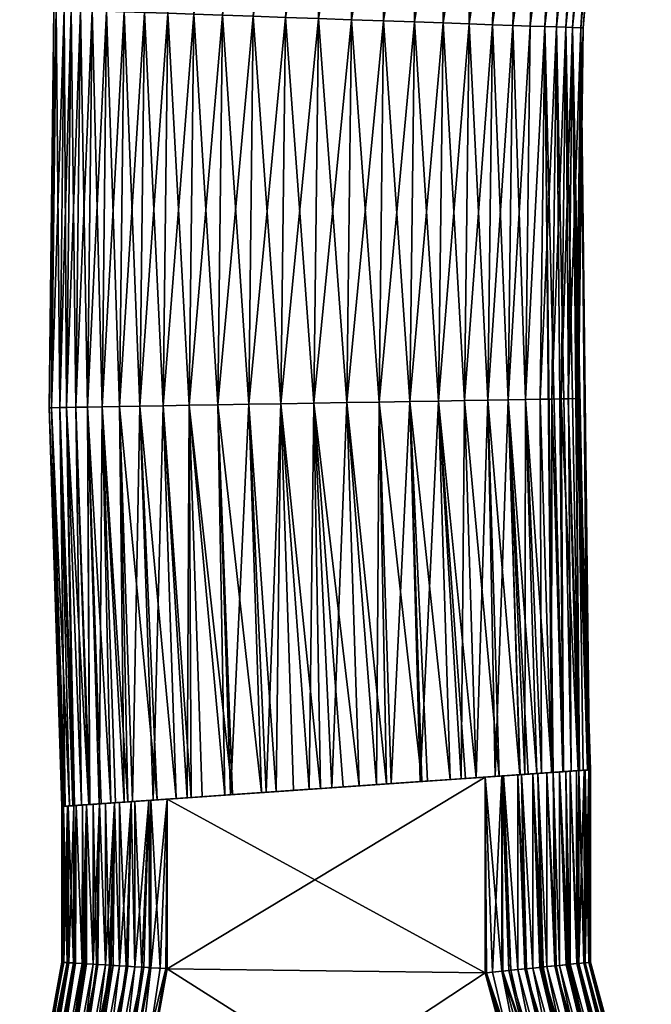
# Model space of a CAD drawing. Header units: centimetres. Extents: x -122 to 379, y -774 to 83.
# Tile 14 of 256: x 337 to 350, y -745 to -726. Entities that reach past the tile are written whole.
import ezdxf

# ---------------------------------------------------------------- set-up
doc = ezdxf.new("R2010")
doc.units = ezdxf.units.CM
doc.layers.get('0').update_dxf_attribs({"true_color": 0x1c1cb1})

msp = doc.modelspace()

# ---------------------------------------------------------------- meshes
at = {"color": 111, "true_color": 0x99e4b8}
mesh = msp.add_polyface(dxfattribs=at)
corners = [(338.342, -726.12, 1.735), (338.963, -718.573, 1.735), (338.474, -726.124, 1.344), (339.095, -718.585, 1.344), (338.65, -726.131, 0.943), (339.27, -718.601, 0.943), (338.872, -726.138, 0.538), (343.78, -719.001, -1.865), (343.174, -726.29, -1.865), (343.155, -718.946, -1.827), (342.547, -726.268, -1.827), (342.545, -718.892, -1.712), (341.935, -726.247, -1.712), (341.962, -718.84, -1.526), (341.351, -726.226, -1.526), (341.419, -718.792, -1.277), (340.805, -726.207, -1.277), (340.923, -718.748, -0.976), (340.308, -726.189, -0.976), (340.481, -718.708, -0.633), (339.864, -726.173, -0.633), (340.095, -718.674, -0.259), (339.477, -726.16, -0.259), (339.766, -718.645, 0.135), (339.147, -726.148, 0.135), (343.801, -726.312, -1.827), (343.713, -733.586, -1.827), (343.086, -733.597, -1.865), (342.459, -733.608, -1.827), (341.847, -733.619, -1.712), (341.263, -733.629, -1.526), (340.717, -733.638, -1.277), (340.22, -733.646, -0.976), (339.776, -733.654, -0.633), (339.389, -733.661, -0.259), (338.807, -718.559, 2.471), (338.185, -726.114, 2.471), (338.254, -733.68, 1.735), (339.059, -733.667, 0.135), (339.492, -718.62, 0.538), (338.185, -726.114, 3.798), (338.807, -718.559, 3.798), (338.141, -726.113, 3.135), (338.053, -733.684, 3.135), (341.935, -726.247, 7.981), (342.547, -726.268, 8.096), (343.155, -718.946, 8.096), (339.147, -726.148, 6.135), (339.766, -718.645, 6.135), (338.872, -726.138, 5.731), (339.492, -718.62, 5.731), (338.65, -726.131, 5.326), (339.27, -718.601, 5.326), (338.474, -726.124, 4.925), (339.095, -718.585, 4.925), (338.342, -726.12, 4.535), (343.174, -726.29, 8.135), (344.405, -719.057, 8.096), (343.78, -719.001, 8.135), (341.351, -726.226, 7.795), (341.263, -733.629, 7.795), (342.545, -718.892, 7.981), (340.308, -726.189, 7.245), (340.805, -726.207, 7.546), (341.419, -718.792, 7.546), (340.923, -718.748, 7.245), (338.097, -733.683, 3.798), (338.963, -718.573, 4.535), (340.095, -718.674, 6.528), (339.477, -726.16, 6.528), (339.059, -733.667, 6.135), (339.864, -726.173, 6.902), (339.776, -733.654, 6.902), (340.481, -718.708, 6.902), (339.389, -733.661, 6.528), (340.717, -733.638, 7.546), (341.962, -718.84, 7.795), (342.459, -733.608, 8.096), (338.763, -718.555, 3.135), (338.097, -733.683, 2.471)]
mesh.append_faces([[corners[k] for k in face] for face in [(0, 1, 2, 0), (2, 1, 3, 2), (2, 3, 4, 2), (4, 3, 5, 4), (4, 5, 6, 4), (7, 8, 9, 7), (9, 8, 10, 9), (11, 10, 12, 11), (13, 12, 14, 13), (15, 14, 16, 15), (17, 16, 18, 17), (19, 18, 20, 19), (21, 20, 22, 21), (23, 22, 24, 23), (25, 26, 8, 25), (8, 27, 10, 8), (10, 28, 12, 10), (12, 29, 14, 12), (14, 30, 16, 14), (16, 31, 18, 16), (18, 32, 20, 18), (20, 33, 22, 20), (22, 34, 24, 22), (35, 0, 36, 35), (36, 0, 37, 36), (24, 38, 6, 24), (24, 6, 39, 24), (40, 41, 42, 40), (40, 42, 43, 40), (44, 45, 46, 44), (47, 48, 49, 47), (49, 48, 50, 49), (49, 50, 51, 49), (51, 50, 52, 51), (51, 52, 53, 51), (53, 52, 54, 53), (53, 54, 55, 53), (56, 57, 58, 56), (59, 60, 44, 59), (59, 44, 61, 59), (62, 63, 64, 62), (62, 64, 65, 62), (40, 66, 55, 40), (40, 55, 67, 40), (68, 47, 69, 68), (69, 47, 70, 69), (65, 71, 62, 65), (62, 71, 72, 62), (73, 69, 71, 73), (71, 69, 74, 71), (63, 75, 59, 63), (63, 59, 76, 63), (58, 46, 45, 58), (58, 45, 56, 58), (56, 45, 77, 56), (78, 36, 42, 78), (42, 36, 79, 42)]], dxfattribs={"vtx3": -1, "color": 111})
mesh = msp.add_polyface(dxfattribs=at)
corners = [(347.476, -726.442, 0.538), (348.068, -719.383, 0.538), (347.698, -726.45, 0.943), (348.29, -719.402, 0.943), (347.874, -726.456, 1.344), (348.465, -719.418, 1.344), (348.006, -726.461, 1.735), (348.163, -726.467, 2.471), (348.597, -719.43, 1.735), (348.753, -719.444, 2.471), (348.207, -726.468, 3.135), (348.798, -719.448, 3.135), (347.794, -719.358, 0.135), (347.201, -726.432, 0.135), (347.465, -719.329, -0.259), (346.871, -726.421, -0.259), (347.079, -719.295, -0.633), (346.484, -726.407, -0.633), (346.637, -719.255, -0.976), (346.04, -726.392, -0.976), (346.141, -719.211, -1.277), (345.543, -726.374, -1.277), (345.598, -719.163, -1.526), (344.997, -726.355, -1.526), (345.015, -719.111, -1.712), (344.413, -726.334, -1.712), (344.405, -719.057, -1.827), (343.801, -726.312, -1.827), (343.78, -719.001, -1.865), (343.174, -726.29, -1.865), (344.91, -733.566, -1.526), (344.325, -733.576, -1.712), (345.543, -726.374, 7.546), (346.141, -719.211, 7.546), (344.997, -726.355, 7.795), (345.598, -719.163, 7.795), (344.413, -726.334, 7.981), (345.015, -719.111, 7.981), (343.801, -726.312, 8.096), (344.405, -719.057, 8.096), (343.174, -726.29, 8.135), (347.698, -726.45, 5.326), (348.29, -719.402, 5.326), (347.476, -726.442, 5.731), (348.068, -719.383, 5.731), (347.201, -726.433, 6.135), (347.794, -719.358, 6.135), (346.871, -726.421, 6.528), (347.465, -719.329, 6.528), (346.484, -726.407, 6.902), (347.079, -719.295, 6.902), (346.637, -719.255, 7.245), (346.04, -726.392, 7.245), (348.753, -719.444, 3.798), (348.597, -719.43, 4.535), (348.006, -726.461, 4.535), (348.163, -726.467, 3.798), (348.465, -719.418, 4.925), (347.874, -726.456, 4.925)]
mesh.append_faces([[corners[k] for k in face] for face in [(0, 1, 2, 0), (2, 1, 3, 2), (2, 3, 4, 2), (4, 3, 5, 4), (4, 5, 6, 4), (7, 8, 9, 7), (10, 7, 9, 10), (10, 9, 11, 10), (7, 6, 8, 7), (8, 6, 5, 8), (12, 13, 14, 12), (14, 13, 15, 14), (14, 15, 16, 14), (16, 15, 17, 16), (16, 17, 18, 16), (18, 17, 19, 18), (18, 19, 20, 18), (20, 19, 21, 20), (20, 21, 22, 20), (22, 21, 23, 22), (22, 23, 24, 22), (24, 23, 25, 24), (24, 25, 26, 24), (26, 25, 27, 26), (26, 27, 28, 26), (28, 27, 29, 28), (12, 1, 0, 12), (12, 0, 13, 12), (23, 30, 25, 23), (25, 31, 27, 25), (32, 33, 34, 32), (34, 33, 35, 34), (34, 35, 36, 34), (36, 35, 37, 36), (36, 37, 38, 36), (38, 37, 39, 38), (38, 39, 40, 38), (41, 42, 43, 41), (43, 42, 44, 43), (43, 44, 45, 43), (45, 44, 46, 45), (45, 46, 47, 45), (47, 46, 48, 47), (47, 48, 49, 47), (49, 48, 50, 49), (51, 33, 32, 51), (51, 32, 52, 51), (50, 51, 52, 50), (50, 52, 49, 50), (53, 54, 55, 53), (53, 55, 56, 53), (54, 57, 58, 54), (54, 58, 55, 54), (57, 42, 41, 57), (57, 41, 58, 57), (11, 53, 56, 11), (11, 56, 10, 11)]], dxfattribs={"vtx3": -1, "color": 111})
mesh = msp.add_polyface(dxfattribs=at)
corners = [(343.713, -733.586, 8.096), (343.086, -733.597, 8.135), (343.43, -740.903, 8.133), (342.459, -733.608, -1.827), (343.086, -733.597, -1.865), (343.214, -740.918, -1.864), (342.368, -740.977, -1.774), (341.847, -733.619, -1.712), (344.997, -726.355, -1.526), (345.455, -733.557, -1.277), (344.91, -733.566, -1.526), (344.413, -726.334, -1.712), (344.325, -733.576, -1.712), (343.801, -726.312, -1.827), (343.713, -733.586, -1.827), (343.174, -726.29, -1.865), (342.547, -726.268, -1.827), (341.935, -726.247, -1.712), (341.351, -726.226, -1.526), (341.263, -733.629, -1.526), (340.805, -726.207, -1.277), (340.717, -733.638, -1.277), (340.308, -726.189, -0.976), (340.22, -733.646, -0.976), (339.864, -726.173, -0.633), (339.776, -733.654, -0.633), (339.477, -726.16, -0.259), (339.389, -733.661, -0.259), (338.254, -733.68, 1.735), (338.342, -726.12, 1.735), (338.386, -733.678, 1.344), (338.474, -726.124, 1.344), (338.562, -733.675, 0.943), (338.65, -726.131, 0.943), (338.784, -733.671, 0.538), (338.872, -726.138, 0.538), (339.059, -733.667, 0.135), (338.185, -726.114, 2.471), (338.097, -733.683, 2.471), (339.147, -726.148, 0.135), (345.139, -740.785, -1.518), (344.467, -740.831, -1.734), (343.945, -740.867, -1.811), (342.459, -733.608, 8.096), (342.547, -726.268, 8.096), (341.847, -733.619, 7.981), (341.935, -726.247, 7.981), (341.263, -733.629, 7.795), (340.717, -733.638, 7.546), (341.351, -726.226, 7.795), (340.22, -733.646, 7.245), (340.805, -726.207, 7.546), (340.308, -726.189, 7.245), (339.059, -733.667, 6.135), (339.147, -726.148, 6.135), (338.784, -733.671, 5.731), (338.872, -726.138, 5.731), (338.562, -733.675, 5.326), (338.65, -726.131, 5.326), (338.386, -733.678, 4.925), (338.474, -726.124, 4.925), (338.254, -733.68, 4.535), (338.342, -726.12, 4.535), (338.097, -733.683, 3.798), (338.053, -733.684, 3.135), (338.185, -726.114, 3.798), (339.477, -726.16, 6.528), (339.389, -733.661, 6.528), (339.776, -733.654, 6.902), (339.864, -726.173, 6.902), (344.91, -733.566, 7.795), (345.543, -726.374, 7.546), (344.997, -726.355, 7.795), (344.325, -733.576, 7.981), (344.413, -726.334, 7.981), (343.801, -726.312, 8.096), (343.174, -726.29, 8.135), (344.276, -740.844, 8.044), (344.554, -740.825, 7.965), (342.998, -740.933, 8.124), (338.141, -726.113, 3.135)]
mesh.append_faces([[corners[k] for k in face] for face in [(0, 1, 2, 0), (3, 4, 5, 3), (3, 6, 7, 3), (8, 9, 10, 8), (11, 10, 12, 11), (13, 12, 14, 13), (15, 14, 4, 15), (16, 4, 3, 16), (17, 3, 7, 17), (18, 7, 19, 18), (20, 19, 21, 20), (22, 21, 23, 22), (24, 23, 25, 24), (26, 25, 27, 26), (28, 29, 30, 28), (30, 29, 31, 30), (30, 31, 32, 30), (32, 31, 33, 32), (32, 33, 34, 32), (34, 33, 35, 34), (34, 35, 36, 34), (37, 28, 38, 37), (27, 36, 39, 27), (10, 40, 12, 10), (12, 41, 14, 12), (14, 42, 4, 14), (43, 44, 45, 43), (45, 44, 46, 45), (45, 46, 47, 45), (48, 47, 49, 48), (50, 51, 52, 50), (53, 54, 55, 53), (55, 54, 56, 55), (55, 56, 57, 55), (57, 56, 58, 57), (57, 58, 59, 57), (59, 58, 60, 59), (59, 60, 61, 59), (61, 60, 62, 61), (61, 62, 63, 61), (64, 63, 65, 64), (66, 53, 67, 66), (52, 68, 50, 52), (69, 67, 68, 69), (50, 48, 51, 50), (70, 71, 72, 70), (70, 72, 73, 70), (73, 72, 74, 73), (73, 74, 0, 73), (0, 74, 75, 0), (0, 75, 1, 0), (1, 75, 76, 1), (0, 77, 73, 0), (73, 78, 70, 73), (76, 43, 1, 76), (1, 43, 79, 1), (80, 38, 64, 80)]], dxfattribs={"vtx3": -1, "color": 111})
mesh = msp.add_polyface(dxfattribs=at)
corners = [(346.783, -733.534, 6.528), (346.396, -733.54, 6.902), (346.534, -740.688, 6.979), (348.12, -733.511, 3.135), (348.325, -740.564, 2.681), (348.163, -726.467, 2.471), (348.207, -726.468, 3.135), (348.29, -740.566, 2.473), (348.006, -726.461, 1.735), (348.205, -740.572, 1.959), (348.133, -740.577, 1.738), (347.874, -726.456, 1.344), (347.975, -740.588, 1.251), (347.698, -726.45, 0.943), (347.825, -740.599, 0.95), (347.476, -726.442, 0.538), (344.91, -733.566, -1.526), (345.455, -733.557, -1.277), (345.679, -740.747, -1.263), (346.783, -733.534, -0.259), (347.002, -740.656, -0.25), (346.396, -733.54, -0.633), (346.611, -740.683, -0.644), (345.952, -733.548, -0.976), (346.174, -740.713, -0.965), (347.637, -740.612, 0.574), (347.612, -740.613, 0.54), (347.113, -733.528, 0.135), (347.328, -740.633, 0.143), (347.201, -726.432, 0.135), (346.871, -726.421, -0.259), (346.484, -726.407, -0.633), (346.04, -726.392, -0.976), (345.543, -726.374, -1.277), (344.997, -726.355, -1.526), (345.455, -733.557, 7.546), (345.543, -726.374, 7.546), (344.91, -733.566, 7.795), (347.611, -733.52, 5.326), (347.698, -726.45, 5.326), (347.388, -733.523, 5.731), (347.476, -726.442, 5.731), (347.113, -733.528, 6.135), (347.201, -726.433, 6.135), (346.871, -726.421, 6.528), (346.484, -726.407, 6.902), (346.04, -726.392, 7.245), (345.952, -733.548, 7.245), (345.89, -740.733, 7.432), (346.174, -740.713, 7.232), (345.106, -740.787, 7.809), (348.163, -726.467, 3.798), (348.006, -726.461, 4.535), (347.918, -733.514, 4.535), (348.075, -733.511, 3.798), (348.137, -740.577, 4.533), (347.874, -726.456, 4.925), (347.786, -733.516, 4.925), (348.109, -740.579, 4.65), (347.834, -740.598, 5.324), (347.097, -740.649, 6.433), (347.415, -740.627, 6.033), (347.602, -740.614, 5.723), (348.294, -740.566, 3.798)]
mesh.append_faces([[corners[k] for k in face] for face in [(0, 1, 2, 0), (3, 4, 5, 3), (3, 5, 6, 3), (5, 7, 8, 5), (8, 9, 10, 8), (8, 10, 11, 8), (11, 10, 12, 11), (11, 12, 13, 11), (13, 12, 14, 13), (13, 14, 15, 13), (16, 17, 18, 16), (19, 20, 21, 19), (21, 22, 23, 21), (23, 24, 17, 23), (15, 25, 26, 15), (15, 26, 27, 15), (27, 28, 19, 27), (29, 15, 27, 29), (29, 27, 30, 29), (30, 27, 19, 30), (30, 19, 31, 30), (31, 19, 21, 31), (31, 21, 32, 31), (32, 21, 23, 32), (32, 23, 33, 32), (33, 23, 17, 33), (33, 17, 34, 33), (35, 36, 37, 35), (38, 39, 40, 38), (40, 39, 41, 40), (40, 41, 42, 40), (42, 41, 43, 42), (42, 43, 0, 42), (0, 43, 44, 0), (0, 44, 1, 0), (1, 44, 45, 1), (46, 36, 35, 46), (46, 35, 47, 46), (47, 35, 48, 47), (45, 46, 47, 45), (45, 47, 1, 45), (1, 47, 49, 1), (37, 50, 35, 37), (51, 52, 53, 51), (51, 53, 54, 51), (54, 53, 55, 54), (52, 56, 57, 52), (52, 57, 53, 52), (53, 57, 58, 53), (56, 39, 38, 56), (56, 38, 57, 56), (57, 38, 59, 57), (0, 60, 42, 0), (42, 61, 40, 42), (40, 62, 38, 40), (6, 51, 54, 6), (6, 54, 3, 6), (3, 54, 63, 3)]], dxfattribs={"vtx3": -1, "color": 111})
mesh = msp.add_polyface(dxfattribs=at)
corners = [(348.286, -740.567, 3.901), (348.294, -740.566, 3.798), (348.075, -733.511, 3.798), (348.345, -740.562, 3.135), (348.325, -740.564, 2.681), (348.12, -733.511, 3.135), (348.29, -740.566, 2.473), (348.163, -726.467, 2.471), (348.205, -740.572, 1.959), (348.006, -726.461, 1.735), (346.396, -733.54, -0.633), (347.002, -740.656, -0.25), (346.611, -740.683, -0.644), (345.952, -733.548, -0.976), (346.174, -740.713, -0.965), (345.455, -733.557, -1.277), (345.969, -740.727, -1.115), (345.679, -740.747, -1.263), (347.825, -740.599, 0.95), (347.637, -740.612, 0.574), (347.476, -726.442, 0.538), (347.113, -733.528, 0.135), (347.612, -740.613, 0.54), (347.328, -740.633, 0.143), (346.783, -733.534, -0.259), (347.163, -740.644, -0.088), (343.214, -740.918, -1.864), (342.698, -740.954, -1.81), (342.459, -733.608, -1.827), (342.368, -740.977, -1.774), (341.847, -733.619, -1.712), (342.09, -740.996, -1.696), (345.249, -740.777, -1.483), (344.91, -733.566, -1.526), (345.139, -740.785, -1.518), (344.325, -733.576, -1.712), (344.467, -740.831, -1.734), (343.713, -733.586, -1.827), (343.945, -740.867, -1.811), (343.086, -733.597, -1.865), (343.646, -740.888, -1.855), (345.952, -733.548, 7.245), (345.89, -740.733, 7.432), (346.174, -740.713, 7.232), (346.396, -733.54, 6.902), (346.534, -740.688, 6.979), (343.43, -740.903, 8.133), (343.945, -740.867, 8.079), (343.713, -733.586, 8.096), (344.276, -740.844, 8.044), (344.325, -733.576, 7.981), (344.554, -740.825, 7.965), (344.91, -733.566, 7.795), (345.106, -740.787, 7.809), (345.455, -733.557, 7.546), (345.679, -740.747, 7.533), (348.137, -740.577, 4.533), (347.918, -733.514, 4.535), (348.109, -740.579, 4.65), (347.786, -733.516, 4.925), (347.834, -740.598, 5.324), (347.006, -740.655, 6.522), (346.783, -733.534, 6.528), (347.097, -740.649, 6.433), (347.113, -733.528, 6.135), (347.415, -740.627, 6.033), (347.388, -733.523, 5.731), (347.602, -740.614, 5.723), (347.611, -733.52, 5.326), (347.817, -740.599, 5.367), (341.847, -733.619, 7.981), (342.177, -740.99, 8.003), (342.459, -733.608, 8.096), (342.699, -740.954, 8.08), (342.998, -740.933, 8.124), (343.086, -733.597, 8.135), (348.346, -740.562, 8.635), (348.346, -740.563, -2.365), (347.975, -740.588, 1.251), (348.133, -740.577, 1.738)]
mesh.append_faces([[corners[k] for k in face] for face in [(0, 1, 2, 0), (3, 4, 5, 3), (4, 6, 7, 4), (6, 8, 9, 6), (10, 11, 12, 10), (13, 12, 14, 13), (15, 14, 16, 15), (15, 16, 17, 15), (18, 19, 20, 18), (21, 22, 23, 21), (24, 23, 25, 24), (24, 25, 11, 24), (26, 27, 28, 26), (28, 27, 29, 28), (30, 29, 31, 30), (17, 32, 33, 17), (33, 32, 34, 33), (35, 34, 36, 35), (37, 36, 38, 37), (39, 38, 40, 39), (39, 40, 26, 39), (41, 42, 43, 41), (44, 43, 45, 44), (46, 47, 48, 46), (48, 47, 49, 48), (50, 49, 51, 50), (52, 51, 53, 52), (54, 53, 55, 54), (54, 55, 42, 54), (2, 56, 0, 2), (57, 58, 56, 57), (59, 60, 58, 59), (45, 61, 62, 45), (62, 61, 63, 62), (64, 63, 65, 64), (66, 65, 67, 66), (68, 67, 69, 68), (68, 69, 60, 68), (70, 71, 72, 70), (72, 71, 73, 72), (72, 73, 74, 72), (75, 74, 46, 75), (5, 1, 3, 5), (0, 76, 1, 0), (1, 76, 3, 1), (0, 56, 76, 0), (76, 56, 58, 76), (76, 58, 60, 76), (76, 69, 67, 76), (77, 22, 19, 77), (77, 19, 18, 77), (18, 78, 77, 18), (77, 78, 79, 77), (77, 79, 8, 77), (8, 6, 77, 8), (77, 6, 4, 77), (77, 4, 3, 77)]], dxfattribs={"vtx3": -1, "color": 111})
mesh = msp.add_polyface(dxfattribs=at)
corners = [(339.547, -741.172, -0.164), (339.229, -741.194, 0.236), (339.059, -733.667, 0.135), (338.784, -733.671, 0.538), (339.638, -741.166, -0.253), (339.389, -733.661, -0.259), (340.11, -741.133, -0.71), (339.776, -733.654, -0.633), (340.47, -741.108, -0.963), (340.22, -733.646, -0.976), (340.753, -741.088, -1.163), (340.717, -733.638, -1.277), (341.847, -733.619, -1.712), (342.09, -740.996, -1.696), (341.263, -733.629, -1.526), (341.538, -741.034, -1.54), (340.964, -741.074, -1.264), (338.097, -733.683, 2.471), (338.254, -733.68, 1.735), (338.357, -741.254, 2.368), (338.349, -741.255, 2.471), (339.041, -741.207, 0.546), (338.827, -741.222, 0.902), (338.562, -733.675, 0.943), (338.809, -741.223, 0.945), (338.386, -733.678, 1.344), (338.534, -741.242, 1.619), (338.507, -741.244, 1.736), (338.298, -741.258, 3.135), (338.319, -741.257, 3.588), (338.053, -733.684, 3.135), (338.097, -733.683, 3.798), (339.389, -733.661, 6.528), (339.059, -733.667, 6.135), (339.481, -741.177, 6.357), (339.641, -741.165, 6.519), (340.22, -733.646, 7.245), (339.776, -733.654, 6.902), (340.032, -741.138, 6.913), (340.469, -741.108, 7.234), (340.675, -741.094, 7.384), (340.717, -733.638, 7.546), (338.353, -741.255, 3.796), (338.439, -741.249, 4.31), (338.254, -733.68, 4.535), (338.51, -741.244, 4.531), (338.386, -733.678, 4.925), (338.668, -741.233, 5.018), (338.562, -733.675, 5.326), (338.819, -741.222, 5.319), (338.784, -733.671, 5.731), (339.007, -741.209, 5.695), (339.315, -741.188, 6.126), (340.965, -741.074, 7.532), (341.395, -741.044, 7.752), (341.263, -733.629, 7.795), (341.504, -741.036, 7.787), (341.847, -733.619, 7.981), (342.177, -740.99, 8.003)]
mesh.append_faces([[corners[k] for k in face] for face in [(0, 1, 2, 0), (2, 1, 3, 2), (4, 5, 6, 4), (6, 5, 7, 6), (6, 7, 8, 6), (8, 7, 9, 8), (8, 9, 10, 8), (10, 9, 11, 10), (12, 13, 14, 12), (14, 13, 15, 14), (14, 15, 11, 14), (11, 15, 16, 11), (11, 16, 10, 11), (17, 18, 19, 17), (17, 19, 20, 17), (1, 21, 3, 1), (3, 21, 22, 3), (3, 22, 23, 3), (23, 22, 24, 23), (23, 24, 25, 23), (25, 24, 26, 25), (25, 26, 18, 25), (18, 26, 27, 18), (18, 27, 19, 18), (4, 0, 5, 4), (5, 0, 2, 5), (28, 29, 30, 28), (30, 29, 31, 30), (32, 33, 34, 32), (32, 34, 35, 32), (36, 37, 38, 36), (36, 38, 39, 36), (37, 32, 35, 37), (37, 35, 38, 37), (39, 40, 36, 39), (36, 40, 41, 36), (29, 42, 31, 29), (31, 42, 43, 31), (31, 43, 44, 31), (44, 43, 45, 44), (44, 45, 46, 44), (46, 45, 47, 46), (46, 47, 48, 46), (48, 47, 49, 48), (48, 49, 50, 48), (50, 49, 51, 50), (50, 51, 33, 50), (33, 51, 52, 33), (33, 52, 34, 33), (40, 53, 41, 40), (41, 53, 54, 41), (41, 54, 55, 41), (55, 54, 56, 55), (55, 56, 57, 55), (57, 56, 58, 57), (30, 17, 20, 30), (30, 20, 28, 30)]], dxfattribs={"vtx3": -1, "color": 111})
mesh = msp.add_polyface(dxfattribs=at)
corners = [(344.554, -740.825, 7.965), (344.276, -740.844, 8.044), (346.346, -740.701, 10.635), (342.699, -740.954, 8.08), (342.177, -740.99, 8.003), (340.298, -741.12, 10.635), (347.251, -740.638, 10.411), (345.89, -740.733, 7.432), (347.031, -740.654, 10.513), (345.679, -740.747, 7.533), (346.962, -740.658, 10.532), (346.694, -740.677, 10.604), (346.658, -740.679, 10.607), (345.106, -740.787, 7.809), (347.347, -740.632, 10.366), (347.517, -740.62, 10.247), (347.633, -740.612, 10.165), (343.945, -740.867, 8.079), (343.43, -740.903, 8.133), (346.174, -740.713, 7.232), (348.225, -740.571, 9.317), (348.243, -740.57, 9.251), (346.534, -740.688, 6.979), (347.754, -740.604, 10.043), (347.879, -740.595, 9.918), (347.958, -740.589, 9.806), (348.079, -740.581, 9.633), (348.318, -740.564, 8.947), (347.006, -740.655, 6.522), (343.945, -740.867, -1.811), (344.467, -740.831, -1.734), (346.346, -740.701, -4.365), (342.368, -740.977, -1.774), (342.698, -740.954, -1.81), (340.298, -741.12, -4.365), (343.214, -740.918, -1.864), (343.646, -740.888, -1.855), (345.679, -740.747, -1.263), (347.517, -740.62, -3.978), (347.347, -740.632, -4.096), (347.633, -740.612, -3.896), (345.969, -740.727, -1.115), (347.754, -740.604, -3.774), (346.174, -740.713, -0.965), (347.251, -740.638, -4.142), (347.031, -740.654, -4.244), (346.962, -740.658, -4.263), (348.079, -740.581, -3.364), (347.958, -740.589, -3.537), (347.879, -740.595, -3.649), (345.139, -740.785, -1.518), (345.249, -740.777, -1.483), (346.658, -740.679, -4.338), (346.694, -740.677, -4.335), (346.611, -740.683, -0.644), (348.315, -740.565, -2.712), (348.243, -740.57, -2.982), (348.225, -740.571, -3.048), (346.345, -744.419, 10.635), (340.298, -744.341, -4.365), (346.832, -744.371, 10.574), (346.962, -744.358, 10.531), (347.13, -744.341, 10.474), (347.251, -744.329, 10.411), (346.481, -744.406, 10.63), (346.658, -744.388, -4.339), (347.251, -744.329, -4.142), (347.098, -744.344, -4.218), (346.962, -744.358, -4.262), (346.794, -744.375, -4.315)]
mesh.append_faces([[corners[k] for k in face] for face in [(0, 1, 2, 0), (3, 4, 5, 3), (6, 7, 8, 6), (8, 7, 9, 8), (8, 9, 10, 8), (11, 10, 12, 11), (12, 10, 9, 12), (12, 9, 2, 12), (2, 9, 13, 2), (2, 13, 0, 2), (6, 14, 7, 6), (7, 14, 15, 7), (7, 15, 16, 7), (1, 17, 2, 1), (2, 17, 18, 2), (2, 18, 5, 2), (19, 20, 21, 19), (19, 21, 22, 19), (7, 23, 24, 7), (7, 24, 19, 7), (19, 24, 25, 19), (19, 25, 26, 19), (22, 27, 28, 22), (29, 30, 31, 29), (32, 33, 34, 32), (34, 35, 31, 34), (31, 35, 36, 31), (31, 36, 29, 31), (37, 38, 39, 37), (38, 37, 40, 38), (40, 37, 41, 40), (42, 41, 43, 42), (39, 44, 37, 39), (37, 44, 45, 37), (37, 45, 46, 37), (43, 47, 48, 43), (43, 48, 49, 43), (30, 50, 31, 30), (31, 50, 51, 31), (31, 51, 52, 31), (52, 51, 37, 52), (52, 37, 53, 52), (53, 37, 46, 53), (54, 55, 43, 54), (43, 56, 57, 43), (2, 5, 58, 2), (34, 31, 59, 34), (12, 60, 11, 12), (11, 61, 10, 11), (10, 62, 8, 10), (8, 63, 6, 8), (2, 64, 12, 2), (52, 65, 31, 52), (44, 66, 45, 44), (45, 67, 46, 45), (46, 68, 53, 46), (53, 69, 52, 53)]], dxfattribs={"vtx3": -1, "color": 111})
mesh = msp.add_polyface(dxfattribs=at)
corners = [(348.079, -740.581, 9.633), (348.122, -740.578, 9.54), (346.174, -740.713, 7.232), (347.834, -740.598, 5.324), (347.817, -740.599, 5.367), (348.346, -740.562, 8.635), (347.602, -740.614, 5.723), (347.415, -740.627, 6.033), (348.225, -740.571, 9.317), (347.633, -740.612, 10.165), (347.754, -740.604, 10.043), (345.89, -740.733, 7.432), (348.243, -740.57, 9.251), (348.315, -740.565, 8.981), (346.534, -740.688, 6.979), (348.318, -740.564, 8.947), (347.006, -740.655, 6.522), (347.097, -740.649, 6.433), (348.346, -740.563, -2.365), (347.163, -740.644, -0.088), (347.328, -740.633, 0.143), (347.612, -740.613, 0.54), (347.633, -740.612, -3.896), (345.969, -740.727, -1.115), (347.754, -740.604, -3.774), (346.174, -740.713, -0.965), (347.879, -740.595, -3.649), (348.225, -740.571, -3.048), (348.122, -740.578, -3.271), (348.079, -740.581, -3.364), (347.002, -740.656, -0.25), (348.318, -740.564, -2.678), (346.611, -740.683, -0.644), (348.315, -740.565, -2.712), (348.243, -740.57, -2.982), (348.345, -744.219, 8.635), (348.345, -740.562, 3.135), (348.345, -744.219, -2.365), (348.234, -744.23, 9.294), (348.247, -744.229, 9.253), (348.321, -744.221, 8.949), (347.936, -744.26, 9.847), (347.879, -740.595, 9.918), (347.961, -744.258, 9.808), (347.958, -740.589, 9.806), (348.105, -744.243, 9.585), (348.125, -744.241, 9.541), (347.251, -740.638, 10.411), (347.446, -744.31, 10.305), (347.347, -740.632, 10.366), (347.518, -744.302, 10.249), (347.517, -740.62, 10.247), (347.694, -744.285, 10.112), (347.756, -744.278, 10.045), (347.755, -744.279, -3.776), (347.668, -744.287, -3.866), (347.517, -740.62, -3.978), (347.517, -744.302, -3.979), (347.347, -740.632, -4.096), (347.413, -744.313, -4.057), (347.251, -740.638, -4.142), (348.123, -744.241, -3.271), (348.088, -744.245, -3.347), (347.958, -740.589, -3.537), (347.959, -744.258, -3.538), (347.911, -744.263, -3.61), (348.234, -744.23, -3.025), (348.245, -744.229, -2.983), (348.314, -744.222, -2.719), (348.318, -744.222, -2.678), (348.345, -744.219, -2.408)]
mesh.append_faces([[corners[k] for k in face] for face in [(0, 1, 2, 0), (3, 4, 5, 3), (5, 6, 7, 5), (1, 8, 2, 1), (9, 10, 11, 9), (12, 13, 14, 12), (14, 13, 15, 14), (16, 15, 5, 16), (16, 5, 17, 16), (17, 5, 7, 17), (18, 19, 20, 18), (20, 21, 18, 20), (22, 23, 24, 22), (24, 25, 26, 24), (27, 28, 25, 27), (28, 29, 25, 28), (19, 18, 30, 19), (30, 18, 31, 30), (30, 31, 32, 30), (32, 31, 33, 32), (25, 33, 34, 25), (5, 35, 36, 5), (36, 35, 37, 36), (36, 37, 18, 36), (35, 5, 15, 35), (8, 38, 39, 8), (8, 39, 12, 8), (12, 39, 13, 12), (13, 39, 40, 13), (13, 40, 15, 13), (15, 40, 35, 15), (10, 41, 42, 10), (42, 41, 43, 42), (42, 43, 44, 42), (44, 43, 45, 44), (44, 45, 0, 44), (0, 45, 46, 0), (0, 46, 1, 0), (1, 46, 8, 1), (47, 48, 49, 47), (49, 50, 51, 49), (51, 52, 9, 51), (9, 53, 10, 9), (24, 54, 22, 24), (22, 55, 56, 22), (56, 57, 58, 56), (58, 59, 60, 58), (28, 61, 29, 28), (29, 61, 62, 29), (29, 62, 63, 29), (63, 62, 64, 63), (63, 64, 26, 63), (26, 65, 24, 26), (66, 28, 27, 66), (67, 27, 34, 67), (68, 34, 33, 68), (69, 33, 31, 69), (70, 31, 18, 70)]], dxfattribs={"vtx3": -1, "color": 111})
mesh = msp.add_polyface(dxfattribs=at)
corners = [(348.345, -744.219, -2.365), (348.345, -744.219, 8.635), (349.455, -748.308, -2.365), (349.455, -748.308, 8.635), (349.502, -748.423, -2.365), (349.502, -748.423, 8.635), (348.125, -744.241, 9.541), (348.234, -744.23, 9.294), (348.225, -740.571, 9.317), (349.248, -748.378, 9.542), (347.911, -744.263, 9.879), (347.756, -744.278, 10.045), (348.9, -748.497, 10.049), (348.421, -748.659, 10.417), (347.251, -744.329, 10.411), (348.146, -748.753, 10.537), (348.674, -748.573, 10.253), (347.694, -744.285, 10.112), (347.518, -744.302, 10.249), (347.446, -744.31, 10.305), (347.413, -744.313, 10.326), (349.093, -748.431, 9.81), (348.105, -744.243, 9.585), (347.961, -744.258, 9.808), (347.936, -744.26, 9.847), (349.362, -748.34, 9.253), (348.321, -744.221, 8.949), (348.247, -744.229, 9.253), (349.431, -748.316, 8.947), (348.22, -744.232, -3.063), (348.123, -744.241, -3.271), (348.122, -740.578, -3.271), (348.234, -744.23, -3.025), (348.225, -740.571, -3.048), (348.245, -744.229, -2.983), (348.243, -740.57, -2.982), (348.314, -744.222, -2.719), (348.315, -740.565, -2.712), (348.318, -744.222, -2.678), (348.318, -740.564, -2.678), (348.345, -744.219, -2.408), (348.346, -740.563, -2.365), (349.431, -748.316, -2.678), (349.362, -748.34, -2.984), (349.248, -748.378, -3.273), (347.911, -744.263, -3.61), (347.959, -744.258, -3.538), (349.093, -748.431, -3.541), (348.088, -744.245, -3.347), (347.886, -744.265, -3.641), (348.9, -748.497, -3.78), (347.755, -744.279, -3.776), (347.668, -744.287, -3.866), (348.674, -748.573, -3.984), (348.421, -748.659, -4.148), (347.38, -744.316, -4.077), (347.413, -744.313, -4.057), (347.517, -744.302, -3.979), (348.146, -748.753, -4.268), (347.098, -744.344, -4.218)]
mesh.append_faces([[corners[k] for k in face] for face in [(0, 1, 2, 0), (2, 1, 3, 2), (2, 3, 4, 2), (4, 3, 5, 4), (6, 7, 8, 6), (7, 6, 9, 7), (10, 11, 12, 10), (13, 14, 15, 13), (12, 11, 16, 12), (11, 17, 16, 11), (16, 17, 18, 16), (16, 18, 13, 16), (13, 18, 19, 13), (13, 19, 20, 13), (9, 6, 21, 9), (6, 22, 21, 6), (21, 22, 23, 21), (21, 23, 12, 21), (12, 23, 24, 12), (12, 24, 10, 12), (25, 26, 27, 25), (25, 27, 9, 25), (9, 27, 7, 9), (25, 28, 26, 25), (26, 28, 3, 26), (26, 3, 1, 26), (28, 5, 3, 28), (29, 30, 31, 29), (29, 31, 32, 29), (32, 33, 34, 32), (34, 35, 36, 34), (36, 37, 38, 36), (38, 39, 40, 38), (40, 41, 0, 40), (40, 0, 2, 40), (38, 42, 36, 38), (36, 42, 43, 36), (36, 43, 34, 36), (44, 29, 43, 44), (43, 29, 32, 43), (43, 32, 34, 43), (45, 46, 47, 45), (47, 46, 48, 47), (47, 48, 44, 47), (44, 48, 30, 44), (44, 30, 29, 44), (45, 47, 49, 45), (49, 47, 50, 49), (49, 50, 51, 49), (51, 50, 52, 51), (52, 50, 53, 52), (54, 55, 53, 54), (53, 55, 56, 53), (53, 56, 57, 53), (58, 59, 54, 58), (4, 42, 2, 4), (2, 42, 38, 2), (2, 38, 40, 2)]], dxfattribs={"vtx3": -1, "color": 111})
mesh = msp.add_polyface(dxfattribs=at)
corners = [(346.345, -744.419, 10.635), (340.298, -741.12, 10.635), (340.298, -744.341, 10.635), (347.561, -748.951, 10.635), (339.463, -748.962, 10.635), (340.298, -744.341, -4.365), (346.346, -740.701, -4.365), (346.345, -744.419, -4.365), (339.463, -748.962, -4.365), (347.561, -748.951, -4.365), (347.347, -740.632, 10.366), (347.446, -744.31, 10.305), (347.518, -744.302, 10.249), (347.517, -740.62, 10.247), (347.694, -744.285, 10.112), (347.633, -740.612, 10.165), (347.756, -744.278, 10.045), (347.754, -740.604, 10.043), (347.911, -744.263, 9.879), (347.936, -744.26, 9.847), (346.794, -744.375, 10.584), (346.832, -744.371, 10.574), (346.658, -740.679, 10.607), (346.694, -740.677, 10.604), (346.962, -744.358, 10.531), (346.962, -740.658, 10.532), (347.13, -744.341, 10.474), (347.031, -740.654, 10.513), (347.251, -744.329, 10.411), (347.251, -740.638, 10.411), (347.413, -744.313, 10.326), (346.366, -744.417, 10.634), (346.346, -740.701, 10.635), (346.481, -744.406, 10.63), (346.657, -744.388, 10.604), (348.421, -748.659, 10.417), (347.857, -748.851, 10.61), (348.146, -748.753, 10.537), (346.658, -744.388, -4.339), (346.366, -744.417, -4.365), (347.031, -740.654, -4.244), (347.251, -744.329, -4.142), (347.098, -744.344, -4.218), (346.962, -740.658, -4.263), (346.962, -744.358, -4.262), (346.694, -740.677, -4.335), (346.794, -744.375, -4.315), (346.658, -740.679, -4.338), (346.68, -744.386, -4.337), (347.633, -740.612, -3.896), (347.755, -744.279, -3.776), (347.668, -744.287, -3.866), (347.517, -740.62, -3.978), (347.517, -744.302, -3.979), (347.347, -740.632, -4.096), (347.413, -744.313, -4.057), (347.251, -740.638, -4.142), (347.38, -744.316, -4.077), (347.879, -740.595, -3.649), (347.959, -744.258, -3.538), (347.911, -744.263, -3.61), (347.754, -740.604, -3.774), (347.886, -744.265, -3.641), (348.674, -748.573, -3.984), (348.146, -748.753, -4.268), (348.421, -748.659, -4.148), (347.857, -748.851, -4.341)]
mesh.append_faces([[corners[k] for k in face] for face in [(0, 1, 2, 0), (0, 2, 3, 0), (3, 2, 4, 3), (5, 6, 7, 5), (8, 7, 9, 8), (10, 11, 12, 10), (13, 12, 14, 13), (15, 14, 16, 15), (17, 16, 18, 17), (17, 18, 19, 17), (20, 21, 22, 20), (23, 21, 24, 23), (25, 24, 26, 25), (27, 26, 28, 27), (29, 28, 30, 29), (29, 30, 11, 29), (0, 31, 32, 0), (32, 31, 33, 32), (22, 33, 34, 22), (22, 34, 20, 22), (30, 28, 35, 30), (20, 34, 36, 20), (31, 0, 3, 31), (36, 34, 3, 36), (3, 34, 33, 3), (3, 33, 31, 3), (28, 26, 37, 28), (37, 26, 24, 37), (37, 24, 36, 37), (36, 24, 21, 36), (36, 21, 20, 36), (6, 38, 39, 6), (6, 39, 7, 6), (40, 41, 42, 40), (43, 42, 44, 43), (45, 44, 46, 45), (47, 46, 48, 47), (47, 48, 38, 47), (49, 50, 51, 49), (52, 51, 53, 52), (54, 53, 55, 54), (56, 55, 57, 56), (56, 57, 41, 56), (58, 59, 60, 58), (61, 60, 62, 61), (61, 62, 50, 61), (51, 63, 53, 51), (46, 44, 64, 46), (64, 44, 42, 64), (65, 42, 41, 65), (65, 41, 57, 65), (66, 9, 7, 66), (7, 39, 66, 7), (66, 39, 38, 66), (66, 38, 64, 66), (64, 38, 48, 64), (64, 48, 46, 64)]], dxfattribs={"vtx3": -1, "color": 111})
mesh = msp.add_polyface(dxfattribs=at)
corners = [(340.298, -741.12, 10.635), (343.43, -740.903, 8.133), (342.998, -740.933, 8.124), (342.699, -740.954, 8.08), (340.675, -741.094, 7.384), (338.889, -741.218, 10.043), (339.011, -741.209, 10.165), (340.965, -741.074, 7.532), (339.127, -741.201, 10.247), (339.296, -741.189, 10.366), (339.393, -741.182, 10.411), (339.613, -741.167, 10.513), (339.681, -741.163, 10.532), (342.177, -740.99, 8.003), (341.504, -741.036, 7.787), (341.395, -741.044, 7.752), (339.985, -741.141, 10.607), (339.95, -741.144, 10.604), (338.401, -741.251, 9.251), (340.469, -741.108, 7.234), (338.328, -741.256, 8.981), (340.032, -741.138, 6.913), (342.368, -740.977, -1.774), (340.298, -741.12, -4.365), (342.09, -740.996, -1.696), (341.538, -741.034, -1.54), (339.296, -741.189, -4.097), (339.127, -741.201, -3.978), (340.753, -741.088, -1.163), (339.011, -741.209, -3.896), (340.964, -741.074, -1.264), (339.985, -741.142, -4.338), (339.95, -741.144, -4.335), (339.681, -741.163, -4.263), (339.613, -741.167, -4.244), (339.393, -741.182, -4.142), (342.698, -740.954, -1.81), (343.214, -740.918, -1.864), (338.889, -741.218, -3.774), (338.765, -741.226, -3.649), (338.686, -741.232, -3.537), (338.418, -741.25, -3.048), (340.11, -741.133, -0.71), (340.47, -741.108, -0.963), (338.522, -741.243, -3.271), (338.325, -741.257, -2.678), (339.638, -741.166, -0.253), (338.298, -741.258, -2.365), (339.547, -741.172, -0.164), (339.985, -744.322, 10.608), (339.682, -744.304, 10.531), (339.393, -744.286, 10.411), (339.816, -744.312, -4.306), (339.682, -744.304, -4.262), (339.518, -744.294, -4.207), (339.393, -744.286, -4.142), (339.235, -744.276, -4.06), (339.201, -744.274, -4.038), (340.272, -744.339, -4.365), (340.167, -744.333, -4.361), (339.986, -744.322, -4.335), (339.856, -744.314, -4.316)]
mesh.append_faces([[corners[k] for k in face] for face in [(0, 1, 2, 0), (0, 2, 3, 0), (4, 5, 6, 4), (4, 6, 7, 4), (7, 6, 8, 7), (7, 8, 9, 7), (9, 10, 7, 9), (7, 10, 11, 7), (7, 11, 12, 7), (13, 14, 0, 13), (0, 14, 15, 0), (0, 15, 16, 0), (16, 15, 7, 16), (16, 7, 17, 16), (17, 7, 12, 17), (18, 4, 19, 18), (20, 19, 21, 20), (22, 23, 24, 22), (24, 23, 25, 24), (26, 27, 28, 26), (28, 27, 29, 28), (25, 23, 30, 25), (30, 23, 31, 30), (30, 31, 28, 30), (28, 31, 32, 28), (28, 32, 33, 28), (33, 34, 28, 33), (28, 34, 35, 28), (28, 35, 26, 28), (23, 36, 37, 23), (29, 38, 28, 29), (28, 38, 39, 28), (28, 39, 40, 28), (41, 42, 43, 41), (44, 43, 28, 44), (42, 45, 46, 42), (46, 47, 48, 46), (0, 16, 49, 0), (49, 16, 17, 49), (17, 12, 50, 17), (50, 12, 11, 50), (11, 10, 51, 11), (51, 10, 9, 51), (32, 52, 33, 32), (33, 52, 53, 33), (33, 53, 34, 33), (34, 53, 54, 34), (34, 54, 35, 34), (35, 54, 55, 35), (35, 55, 26, 35), (26, 55, 56, 26), (26, 56, 57, 26), (23, 58, 59, 23), (23, 59, 31, 23), (31, 59, 60, 31), (31, 60, 32, 31), (32, 60, 61, 32), (32, 61, 52, 32)]], dxfattribs={"vtx3": -1, "color": 111})
mesh = msp.add_polyface(dxfattribs=at)
corners = [(338.298, -741.258, 3.135), (338.298, -744.219, -2.365), (338.298, -744.219, 8.635), (337.519, -748.492, 8.635), (338.557, -744.235, 9.619), (338.684, -744.243, 9.807), (338.565, -741.24, 9.633), (340.272, -744.339, 10.634), (340.298, -744.341, 10.635), (340.298, -741.12, 10.635), (339.985, -744.322, 10.608), (339.682, -744.304, 10.531), (339.856, -744.314, 10.585), (339.95, -741.144, 10.604), (339.959, -744.32, 10.606), (339.613, -741.167, 10.513), (339.551, -744.296, 10.49), (339.393, -744.286, 10.411), (339.126, -744.27, 10.248), (339.235, -744.276, 10.329), (339.296, -741.189, 10.366), (339.27, -744.279, 10.35), (339.127, -741.201, 10.247), (339.011, -741.209, 10.165), (338.98, -744.261, 10.139), (338.888, -744.255, 10.045), (338.889, -741.218, 10.043), (338.764, -741.226, 9.918), (338.761, -744.247, 9.914), (338.735, -744.246, 9.882), (338.686, -741.232, 9.806), (338.521, -744.233, 9.54), (338.522, -741.243, 9.54), (338.425, -744.227, 9.335), (338.418, -741.25, 9.317), (338.41, -744.226, 9.296), (338.399, -744.225, 9.252), (338.401, -741.251, 9.251), (338.33, -744.221, 8.988), (338.328, -741.256, 8.981), (338.326, -744.22, 8.947), (338.325, -741.257, 8.947), (338.299, -744.219, 8.677), (338.298, -741.258, 8.635), (337.89, -748.582, 9.81), (338.088, -748.629, 10.049), (338.32, -748.686, 10.253), (338.298, -741.258, -2.365), (338.325, -741.257, -2.678), (338.328, -741.256, -2.712), (338.397, -744.225, -2.985), (338.323, -744.22, -2.68), (338.686, -741.232, -3.537), (338.709, -744.244, -3.58), (338.683, -744.243, -3.539), (338.565, -741.24, -3.364), (338.539, -744.234, -3.317), (338.522, -741.243, -3.271), (338.519, -744.233, -3.272), (338.418, -741.25, -3.048), (338.41, -744.226, -3.027), (338.889, -741.218, -3.774), (338.953, -744.259, -3.845), (338.888, -744.255, -3.776), (338.765, -741.226, -3.649), (338.735, -744.246, -3.613), (340.298, -744.341, -4.365), (340.272, -744.339, -4.365), (340.298, -741.12, -4.365), (337.731, -748.543, -3.273), (338.088, -748.629, -3.78), (339.235, -744.276, -4.06), (339.393, -744.286, -4.142), (338.58, -748.748, -4.148), (339.518, -744.294, -4.207), (338.862, -748.816, -4.268), (338.32, -748.686, -3.984), (337.89, -748.582, -3.541), (337.519, -748.492, -2.365)]
mesh.append_faces([[corners[k] for k in face] for face in [(0, 1, 2, 0), (2, 1, 3, 2), (4, 5, 6, 4), (7, 8, 9, 7), (7, 9, 10, 7), (11, 12, 13, 11), (10, 13, 14, 10), (14, 13, 12, 14), (11, 15, 16, 11), (16, 15, 17, 16), (18, 19, 20, 18), (17, 20, 21, 17), (21, 20, 19, 21), (18, 22, 23, 18), (18, 23, 24, 18), (24, 23, 25, 24), (25, 26, 27, 25), (25, 27, 28, 25), (28, 27, 29, 28), (29, 27, 5, 29), (5, 30, 6, 5), (4, 6, 31, 4), (31, 32, 33, 31), (33, 34, 35, 33), (35, 34, 36, 35), (36, 34, 37, 36), (36, 37, 38, 36), (38, 37, 39, 38), (38, 39, 40, 38), (40, 39, 41, 40), (40, 41, 42, 40), (42, 41, 43, 42), (42, 43, 2, 42), (42, 2, 3, 42), (29, 5, 44, 29), (29, 44, 28, 29), (28, 45, 25, 28), (25, 45, 24, 25), (24, 46, 18, 24), (1, 47, 48, 1), (49, 50, 51, 49), (48, 51, 1, 48), (52, 53, 54, 52), (55, 54, 56, 55), (57, 56, 58, 57), (59, 58, 60, 59), (59, 60, 50, 59), (61, 62, 63, 61), (64, 63, 65, 64), (66, 67, 68, 66), (60, 58, 69, 60), (65, 63, 70, 65), (71, 72, 73, 71), (72, 74, 75, 72), (63, 62, 76, 63), (58, 56, 77, 58), (1, 51, 78, 1)]], dxfattribs={"vtx3": -1, "color": 111})
mesh = msp.add_polyface(dxfattribs=at)
corners = [(338.418, -741.25, 9.317), (338.522, -741.243, 9.54), (340.675, -741.094, 7.384), (339.315, -741.188, 6.126), (339.007, -741.209, 5.695), (338.298, -741.258, 8.635), (338.819, -741.222, 5.319), (338.889, -741.218, 10.043), (338.565, -741.24, 9.633), (338.686, -741.232, 9.806), (338.764, -741.226, 9.918), (338.668, -741.233, 5.018), (338.51, -741.244, 4.531), (338.439, -741.249, 4.31), (338.353, -741.255, 3.796), (338.319, -741.257, 3.588), (338.298, -741.258, 3.135), (338.401, -741.251, 9.251), (340.469, -741.108, 7.234), (338.328, -741.256, 8.981), (340.032, -741.138, 6.913), (338.325, -741.257, 8.947), (339.641, -741.165, 6.519), (339.481, -741.177, 6.357), (338.357, -741.254, 2.368), (338.298, -741.258, -2.365), (338.349, -741.255, 2.471), (338.507, -741.244, 1.736), (338.534, -741.242, 1.619), (338.809, -741.223, 0.945), (338.827, -741.222, 0.902), (339.041, -741.207, 0.546), (339.229, -741.194, 0.236), (338.401, -741.251, -2.982), (340.11, -741.133, -0.71), (338.418, -741.25, -3.048), (340.47, -741.108, -0.963), (338.522, -741.243, -3.271), (340.753, -741.088, -1.163), (338.565, -741.24, -3.364), (338.686, -741.232, -3.537), (338.328, -741.256, -2.712), (338.325, -741.257, -2.678), (339.638, -741.166, -0.253), (339.547, -741.172, -0.164), (338.298, -744.219, -2.365), (338.298, -744.219, 8.635), (339.296, -741.189, 10.366), (339.127, -741.201, 10.247), (339.126, -744.27, 10.248), (339.011, -741.209, 10.165), (338.888, -744.255, 10.045), (338.684, -744.243, 9.807), (338.521, -744.233, 9.54), (338.425, -744.227, 9.335), (338.397, -744.225, -2.985), (338.323, -744.22, -2.68), (338.765, -741.226, -3.649), (338.709, -744.244, -3.58), (338.683, -744.243, -3.539), (338.539, -744.234, -3.317), (338.519, -744.233, -3.272), (339.296, -741.189, -4.097), (339.201, -744.274, -4.038), (339.127, -741.201, -3.978), (339.126, -744.27, -3.979), (339.011, -741.209, -3.896), (338.953, -744.259, -3.845), (338.889, -741.218, -3.774), (338.888, -744.255, -3.776), (338.735, -744.246, -3.613)]
mesh.append_faces([[corners[k] for k in face] for face in [(0, 1, 2, 0), (3, 4, 5, 3), (5, 4, 6, 5), (1, 7, 2, 1), (8, 9, 1, 8), (1, 9, 10, 1), (1, 10, 7, 1), (6, 11, 5, 6), (5, 11, 12, 5), (5, 12, 13, 5), (13, 14, 5, 13), (5, 14, 15, 5), (5, 15, 16, 5), (0, 2, 17, 0), (17, 18, 19, 17), (19, 20, 21, 19), (21, 20, 22, 21), (21, 22, 5, 21), (5, 22, 23, 5), (5, 23, 3, 5), (24, 25, 26, 24), (26, 25, 16, 26), (24, 27, 25, 24), (25, 27, 28, 25), (25, 28, 29, 25), (29, 30, 25, 29), (25, 30, 31, 25), (25, 31, 32, 25), (33, 34, 35, 33), (35, 36, 37, 35), (37, 38, 39, 37), (39, 38, 40, 39), (33, 41, 34, 33), (34, 41, 42, 34), (43, 42, 25, 43), (44, 25, 32, 44), (25, 45, 16, 25), (16, 46, 5, 16), (47, 48, 49, 47), (50, 7, 51, 50), (52, 10, 9, 52), (53, 8, 1, 53), (54, 1, 0, 54), (35, 55, 33, 35), (33, 55, 41, 33), (41, 56, 42, 41), (57, 58, 40, 57), (40, 59, 39, 40), (39, 60, 37, 39), (37, 61, 35, 37), (62, 63, 64, 62), (64, 63, 65, 64), (64, 65, 66, 64), (66, 65, 67, 66), (66, 67, 68, 66), (68, 69, 57, 68), (57, 70, 58, 57)]], dxfattribs={"vtx3": -1, "color": 111})
mesh = msp.add_polyface(dxfattribs=at)
corners = [(337.519, -748.492, 8.635), (338.298, -744.219, -2.365), (337.519, -748.492, -2.365), (337.494, -748.574, 8.635), (340.298, -744.341, -4.365), (346.345, -744.419, -4.365), (339.463, -748.962, -4.365), (337.614, -748.515, 9.253), (338.399, -744.225, 9.252), (337.543, -748.498, 8.947), (338.33, -744.221, 8.988), (338.326, -744.22, 8.947), (337.731, -748.543, 9.542), (338.425, -744.227, 9.335), (338.41, -744.226, 9.296), (337.89, -748.582, 9.81), (338.684, -744.243, 9.807), (338.557, -744.235, 9.619), (338.521, -744.233, 9.54), (338.761, -744.247, 9.914), (338.088, -748.629, 10.049), (338.98, -744.261, 10.139), (338.32, -748.686, 10.253), (338.58, -748.748, 10.417), (339.27, -744.279, 10.35), (339.235, -744.276, 10.329), (339.126, -744.27, 10.248), (338.862, -748.816, 10.537), (339.551, -744.296, 10.49), (339.393, -744.286, 10.411), (339.985, -744.322, 10.608), (339.959, -744.32, 10.606), (339.159, -748.888, 10.61), (339.856, -744.314, 10.585), (339.682, -744.304, 10.531), (340.272, -744.339, 10.634), (339.463, -748.962, 10.635), (340.298, -744.341, 10.635), (338.299, -744.219, 8.677), (339.856, -744.314, -4.316), (339.986, -744.322, -4.335), (339.159, -748.888, -4.341), (340.272, -744.339, -4.365), (340.167, -744.333, -4.361), (338.58, -748.748, -4.148), (339.393, -744.286, -4.142), (338.862, -748.816, -4.268), (339.518, -744.294, -4.207), (339.682, -744.304, -4.262), (339.816, -744.312, -4.306), (338.088, -748.629, -3.78), (338.888, -744.255, -3.776), (338.32, -748.686, -3.984), (338.953, -744.259, -3.845), (339.126, -744.27, -3.979), (339.201, -744.274, -4.038), (339.235, -744.276, -4.06), (337.731, -748.543, -3.273), (338.519, -744.233, -3.272), (337.89, -748.582, -3.541), (338.539, -744.234, -3.317), (338.683, -744.243, -3.539), (338.709, -744.244, -3.58), (338.735, -744.246, -3.613), (337.614, -748.515, -2.984), (337.543, -748.497, -2.678), (338.323, -744.22, -2.68), (338.397, -744.225, -2.985), (338.41, -744.226, -3.027), (337.494, -748.574, -2.365)]
mesh.append_faces([[corners[k] for k in face] for face in [(0, 1, 2, 0), (0, 2, 3, 0), (4, 5, 6, 4), (7, 8, 9, 7), (9, 8, 10, 9), (9, 10, 11, 9), (12, 13, 7, 12), (7, 13, 14, 7), (7, 14, 8, 7), (15, 16, 17, 15), (15, 17, 12, 15), (12, 17, 18, 12), (12, 18, 13, 12), (19, 15, 20, 19), (21, 20, 22, 21), (23, 24, 22, 23), (22, 24, 25, 22), (22, 25, 26, 22), (27, 28, 23, 27), (23, 28, 29, 23), (23, 29, 24, 23), (30, 31, 32, 30), (32, 31, 33, 32), (32, 33, 27, 32), (27, 33, 34, 27), (27, 34, 28, 27), (30, 32, 35, 30), (35, 32, 36, 35), (35, 36, 37, 35), (0, 9, 11, 0), (0, 11, 38, 0), (39, 40, 41, 39), (42, 4, 6, 42), (41, 40, 6, 41), (6, 40, 43, 6), (6, 43, 42, 6), (44, 45, 46, 44), (46, 47, 48, 46), (46, 48, 41, 46), (41, 48, 49, 41), (41, 49, 39, 41), (50, 51, 52, 50), (52, 53, 54, 52), (52, 54, 44, 52), (44, 54, 55, 44), (44, 55, 56, 44), (57, 58, 59, 57), (59, 60, 61, 59), (59, 61, 50, 59), (50, 61, 62, 50), (50, 62, 63, 50), (64, 65, 66, 64), (64, 66, 67, 64), (64, 67, 57, 64), (57, 67, 68, 57), (2, 66, 65, 2), (2, 65, 69, 2)]], dxfattribs={"vtx3": -1, "color": 111})

doc.saveas('drawing.dxf')
